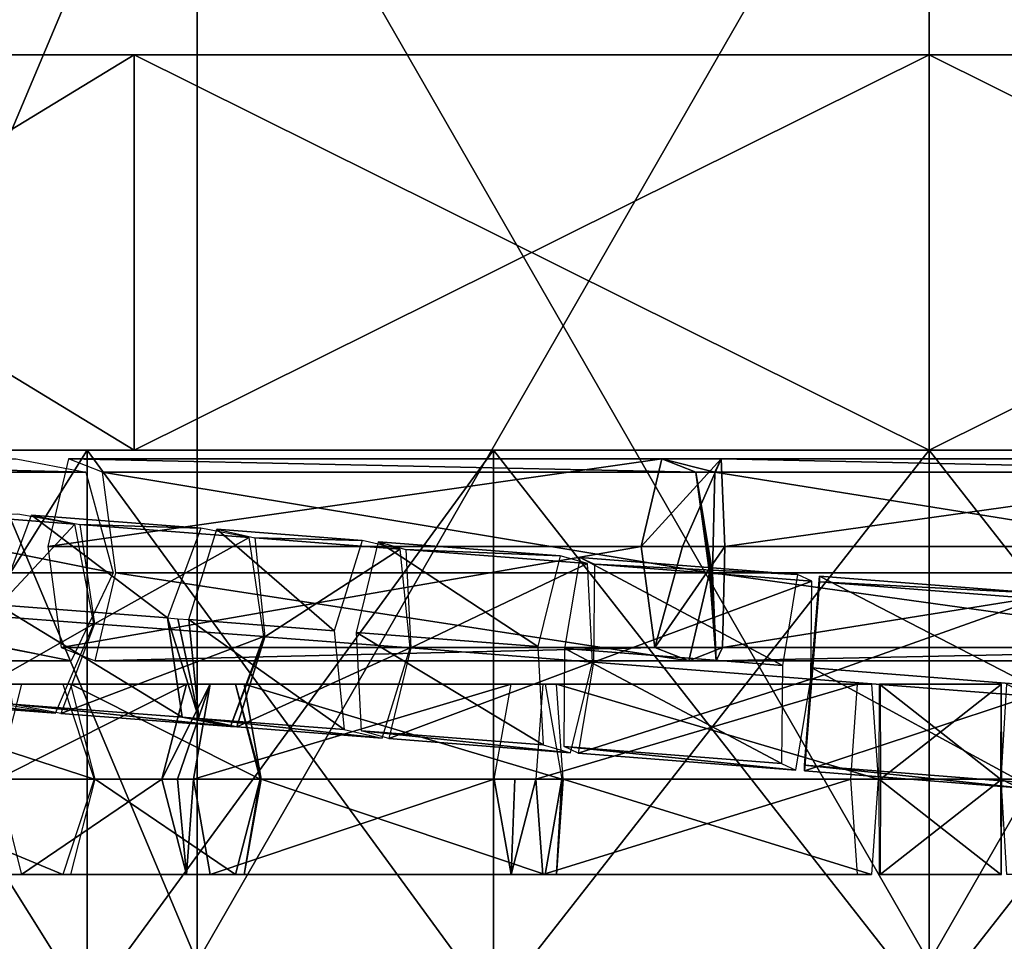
# Model space of a CAD drawing. Header units: millimetres. Extents: x -28.2 to 28.2, y -16.2 to 32.5.
# Tile 13 of 26: x -6.2 to 0.5, y 16.4 to 22.7. Entities that reach past the tile are written whole.
import ezdxf

# ---------------------------------------------------------------- set-up
doc = ezdxf.new("R2010")
doc.units = ezdxf.units.MM
doc.header["$LTSCALE"] = 101.851852
for name, color, linetype in [('180', 7, 'CONTINUOUS'), ('181', 7, 'CONTINUOUS'), ('182', 7, 'CONTINUOUS'), ('183', 7, 'CONTINUOUS'), ('184', 7, 'CONTINUOUS'), ('185', 7, 'CONTINUOUS'), ('186', 7, 'CONTINUOUS'), ('187', 7, 'CONTINUOUS'), ('188', 7, 'CONTINUOUS'), ('189', 7, 'CONTINUOUS'), ('190', 7, 'CONTINUOUS'), ('191', 7, 'CONTINUOUS'), ('192', 7, 'CONTINUOUS'), ('193', 7, 'CONTINUOUS'), ('194', 7, 'CONTINUOUS'), ('259', 7, 'CONTINUOUS'), ('260', 7, 'CONTINUOUS'), ('261', 7, 'CONTINUOUS'), ('262', 7, 'CONTINUOUS'), ('263', 7, 'CONTINUOUS'), ('264', 7, 'CONTINUOUS'), ('265', 7, 'CONTINUOUS'), ('266', 7, 'CONTINUOUS'), ('267', 7, 'CONTINUOUS'), ('268', 7, 'CONTINUOUS'), ('269', 7, 'CONTINUOUS'), ('270', 7, 'CONTINUOUS'), ('271', 7, 'CONTINUOUS'), ('299', 7, 'CONTINUOUS'), ('3', 7, 'CONTINUOUS'), ('300', 7, 'CONTINUOUS'), ('301', 7, 'CONTINUOUS'), ('302', 7, 'CONTINUOUS'), ('303', 7, 'CONTINUOUS'), ('304', 7, 'CONTINUOUS'), ('305', 7, 'CONTINUOUS'), ('306', 7, 'CONTINUOUS'), ('4', 7, 'CONTINUOUS'), ('5', 7, 'CONTINUOUS'), ('6', 7, 'CONTINUOUS'), ('8', 7, 'CONTINUOUS')]:
    doc.layers.add(name, color=color, linetype=linetype)

msp = doc.modelspace()

# ---------------------------------------------------------------- linework, layer by layer
at = {"layer": '180', "linetype": 'Continuous'}
for points in [[(-5.9183, 18.1995, 10.2905), (-8.1352, 18.1995, 9.6463), (-6.3502, 18.1995, 10.9037), (-5.9183, 18.1995, 10.2905)], [(-7.7032, 18.1995, 9.0332), (-8.1352, 18.1995, 9.6463), (-5.9183, 18.1995, 10.2905), (-7.7032, 18.1995, 9.0332)], [(-5.7023, 17.55, 9.984), (-7.7032, 18.1995, 9.0332), (-5.9183, 18.1995, 10.2905), (-5.7023, 17.55, 9.984)], [(-7.4873, 17.55, 8.7266), (-7.7032, 18.1995, 9.0332), (-5.7023, 17.55, 9.984), (-7.4873, 17.55, 8.7266)]]:
    msp.add_3dface(points, dxfattribs=at)
at = {"layer": '181', "linetype": 'Continuous'}
for points in [[(-7.4873, 17.55, 8.7266), (-5.9183, 16.9005, 10.2905), (-7.7032, 16.9005, 9.0332), (-7.4873, 17.55, 8.7266)], [(-7.4873, 17.55, 8.7266), (-5.7023, 17.55, 9.984), (-5.9183, 16.9005, 10.2905), (-7.4873, 17.55, 8.7266)], [(-5.9183, 16.9005, 10.2905), (-6.3502, 16.9005, 10.9037), (-7.7032, 16.9005, 9.0332), (-5.9183, 16.9005, 10.2905)]]:
    msp.add_3dface(points, dxfattribs=at)
at = {"layer": '182', "linetype": 'Continuous'}
for points in [[(-6.3666, 17.55, 11.3295), (-5.0731, 18.1995, 11.5568), (-6.1989, 18.1995, 10.9941), (-6.3666, 17.55, 11.3295)], [(-5.2407, 17.55, 11.8923), (-5.0731, 18.1995, 11.5568), (-6.3666, 17.55, 11.3295), (-5.2407, 17.55, 11.8923)], [(-6.1989, 18.1995, 10.9941), (-4.7377, 18.1995, 10.886), (-5.8636, 18.1995, 10.3232), (-6.1989, 18.1995, 10.9941)], [(-5.0731, 18.1995, 11.5568), (-4.7377, 18.1995, 10.886), (-6.1989, 18.1995, 10.9941), (-5.0731, 18.1995, 11.5568)], [(-4.5701, 17.55, 10.5506), (-5.6959, 17.55, 9.9878), (-5.8636, 18.1995, 10.3232), (-4.5701, 17.55, 10.5506)], [(-4.7377, 18.1995, 10.886), (-4.5701, 17.55, 10.5506), (-5.8636, 18.1995, 10.3232), (-4.7377, 18.1995, 10.886)]]:
    msp.add_3dface(points, dxfattribs=at)
at = {"layer": '183', "linetype": 'Continuous'}
for points in [[(-5.2407, 17.55, 11.8923), (-6.3666, 17.55, 11.3295), (-6.1989, 16.9005, 10.9941), (-5.2407, 17.55, 11.8923)], [(-5.0731, 16.9005, 11.5568), (-5.2407, 17.55, 11.8923), (-6.1989, 16.9005, 10.9941), (-5.0731, 16.9005, 11.5568)], [(-5.6959, 17.55, 9.9878), (-4.7377, 16.9005, 10.886), (-5.8636, 16.9005, 10.3232), (-5.6959, 17.55, 9.9878)], [(-5.6959, 17.55, 9.9878), (-4.5701, 17.55, 10.5506), (-4.7377, 16.9005, 10.886), (-5.6959, 17.55, 9.9878)], [(-5.8636, 16.9005, 10.3232), (-5.0731, 16.9005, 11.5568), (-6.1989, 16.9005, 10.9941), (-5.8636, 16.9005, 10.3232)], [(-4.7377, 16.9005, 10.886), (-5.0731, 16.9005, 11.5568), (-5.8636, 16.9005, 10.3232), (-4.7377, 16.9005, 10.886)]]:
    msp.add_3dface(points, dxfattribs=at)
at = {"layer": '184', "linetype": 'Continuous'}
for points in [[(-4.9099, 18.1995, 11.6236), (-5.2407, 17.55, 11.8923), (-5.1348, 17.55, 11.9404), (-4.9099, 18.1995, 11.6236)], [(-5.0731, 18.1995, 11.5568), (-5.2407, 17.55, 11.8923), (-4.9099, 18.1995, 11.6236), (-5.0731, 18.1995, 11.5568)], [(-5.0255, 17.55, 11.9804), (-4.9099, 18.1995, 11.6236), (-5.1348, 17.55, 11.9404), (-5.0255, 17.55, 11.9804)], [(-4.6787, 18.1995, 10.9101), (-5.0731, 18.1995, 11.5568), (-4.9099, 18.1995, 11.6236), (-4.6787, 18.1995, 10.9101)], [(-4.7377, 18.1995, 10.886), (-5.0731, 18.1995, 11.5568), (-4.6787, 18.1995, 10.9101), (-4.7377, 18.1995, 10.886)], [(-4.5631, 17.55, 10.5534), (-4.7377, 18.1995, 10.886), (-4.6787, 18.1995, 10.9101), (-4.5631, 17.55, 10.5534)], [(-4.5667, 17.55, 10.5521), (-4.7377, 18.1995, 10.886), (-4.5631, 17.55, 10.5534), (-4.5667, 17.55, 10.5521)], [(-4.5701, 17.55, 10.5506), (-4.7377, 18.1995, 10.886), (-4.5667, 17.55, 10.5521), (-4.5701, 17.55, 10.5506)]]:
    msp.add_3dface(points, dxfattribs=at)
at = {"layer": '185', "linetype": 'Continuous'}
for points in [[(-5.2407, 17.55, 11.8923), (-5.0731, 16.9005, 11.5568), (-5.1348, 17.55, 11.9404), (-5.2407, 17.55, 11.8923)], [(-5.0731, 16.9005, 11.5568), (-5.0255, 17.55, 11.9804), (-5.1348, 17.55, 11.9404), (-5.0731, 16.9005, 11.5568)], [(-5.0255, 17.55, 11.9804), (-5.0731, 16.9005, 11.5568), (-4.9099, 16.9005, 11.6236), (-5.0255, 17.55, 11.9804)], [(-4.7377, 16.9005, 10.886), (-4.5701, 17.55, 10.5506), (-4.6787, 16.9005, 10.9101), (-4.7377, 16.9005, 10.886)], [(-4.5701, 17.55, 10.5506), (-4.5667, 17.55, 10.5521), (-4.6787, 16.9005, 10.9101), (-4.5701, 17.55, 10.5506)], [(-4.5667, 17.55, 10.5521), (-4.5631, 17.55, 10.5534), (-4.6787, 16.9005, 10.9101), (-4.5667, 17.55, 10.5521)], [(-5.0731, 16.9005, 11.5568), (-4.7377, 16.9005, 10.886), (-4.9099, 16.9005, 11.6236), (-5.0731, 16.9005, 11.5568)], [(-4.9099, 16.9005, 11.6236), (-4.7377, 16.9005, 10.886), (-4.6787, 16.9005, 10.9101), (-4.9099, 16.9005, 11.6236)]]:
    msp.add_3dface(points, dxfattribs=at)
at = {"layer": '186', "linetype": 'Continuous'}
for points in [[(-2.8545, 18.1995, 12.2896), (-5.0255, 17.55, 11.9804), (-2.97, 17.55, 12.6464), (-2.8545, 18.1995, 12.2896)], [(-4.9099, 18.1995, 11.6236), (-5.0255, 17.55, 11.9804), (-2.8545, 18.1995, 12.2896), (-4.9099, 18.1995, 11.6236)], [(-2.6233, 18.1995, 11.5762), (-4.9099, 18.1995, 11.6236), (-2.8545, 18.1995, 12.2896), (-2.6233, 18.1995, 11.5762)], [(-4.6787, 18.1995, 10.9101), (-4.9099, 18.1995, 11.6236), (-2.6233, 18.1995, 11.5762), (-4.6787, 18.1995, 10.9101)], [(-2.5077, 17.55, 11.2194), (-4.6787, 18.1995, 10.9101), (-2.6233, 18.1995, 11.5762), (-2.5077, 17.55, 11.2194)], [(-4.5631, 17.55, 10.5534), (-4.6787, 18.1995, 10.9101), (-2.5077, 17.55, 11.2194), (-4.5631, 17.55, 10.5534)]]:
    msp.add_3dface(points, dxfattribs=at)
at = {"layer": '187', "linetype": 'Continuous'}
for points in [[(-5.0255, 17.55, 11.9804), (-4.9099, 16.9005, 11.6236), (-2.97, 17.55, 12.6464), (-5.0255, 17.55, 11.9804)], [(-2.97, 17.55, 12.6464), (-4.9099, 16.9005, 11.6236), (-2.8545, 16.9005, 12.2896), (-2.97, 17.55, 12.6464)], [(-4.6787, 16.9005, 10.9101), (-4.5631, 17.55, 10.5534), (-2.6233, 16.9005, 11.5762), (-4.6787, 16.9005, 10.9101)], [(-4.5631, 17.55, 10.5534), (-2.5077, 17.55, 11.2194), (-2.6233, 16.9005, 11.5762), (-4.5631, 17.55, 10.5534)], [(-4.9099, 16.9005, 11.6236), (-4.6787, 16.9005, 10.9101), (-2.8545, 16.9005, 12.2896), (-4.9099, 16.9005, 11.6236)], [(-2.8545, 16.9005, 12.2896), (-4.6787, 16.9005, 10.9101), (-2.6233, 16.9005, 11.5762), (-2.8545, 16.9005, 12.2896)]]:
    msp.add_3dface(points, dxfattribs=at)
at = {"layer": '188', "linetype": 'Continuous'}
for points in [[(-2.97, 17.55, 12.6464), (-2.8545, 16.9005, 12.2896), (-2.8297, 17.55, 12.6847), (-2.97, 17.55, 12.6464)], [(-2.8297, 17.55, 12.6847), (-2.8545, 16.9005, 12.2896), (-2.6865, 17.55, 12.7096), (-2.8297, 17.55, 12.6847)], [(-2.6865, 17.55, 12.7096), (-2.8545, 16.9005, 12.2896), (-2.6395, 16.9005, 12.3376), (-2.6865, 17.55, 12.7096)], [(-2.6233, 16.9005, 11.5762), (-2.5077, 17.55, 11.2194), (-2.5455, 16.9005, 11.5935), (-2.6233, 16.9005, 11.5762)], [(-2.5455, 16.9005, 11.5935), (-2.5077, 17.55, 11.2194), (-2.5031, 17.55, 11.2206), (-2.5455, 16.9005, 11.5935)], [(-2.4985, 17.55, 11.2215), (-2.5455, 16.9005, 11.5935), (-2.5031, 17.55, 11.2206), (-2.4985, 17.55, 11.2215)], [(-2.8545, 16.9005, 12.2896), (-2.6233, 16.9005, 11.5762), (-2.6395, 16.9005, 12.3376), (-2.8545, 16.9005, 12.2896)], [(-2.6395, 16.9005, 12.3376), (-2.6233, 16.9005, 11.5762), (-2.5455, 16.9005, 11.5935), (-2.6395, 16.9005, 12.3376)]]:
    msp.add_3dface(points, dxfattribs=at)
at = {"layer": '189', "linetype": 'Continuous'}
for points in [[(-2.6865, 17.55, 12.7096), (-0.4884, 18.1995, 12.6093), (-2.6395, 18.1995, 12.3376), (-2.6865, 17.55, 12.7096)], [(-0.4884, 18.1995, 12.6093), (-2.6865, 17.55, 12.7096), (-0.5353, 17.55, 12.9813), (-0.4884, 18.1995, 12.6093)], [(-2.6395, 18.1995, 12.3376), (-0.3944, 18.1995, 11.8652), (-2.5455, 18.1995, 11.5935), (-2.6395, 18.1995, 12.3376)], [(-0.4884, 18.1995, 12.6093), (-0.3944, 18.1995, 11.8652), (-2.6395, 18.1995, 12.3376), (-0.4884, 18.1995, 12.6093)], [(-0.3944, 18.1995, 11.8652), (-0.3474, 17.55, 11.4931), (-2.5455, 18.1995, 11.5935), (-0.3944, 18.1995, 11.8652)], [(-0.3474, 17.55, 11.4931), (-2.4985, 17.55, 11.2215), (-2.5455, 18.1995, 11.5935), (-0.3474, 17.55, 11.4931)]]:
    msp.add_3dface(points, dxfattribs=at)
at = {"layer": '190', "linetype": 'Continuous'}
for points in [[(-2.6865, 17.55, 12.7096), (-2.6395, 16.9005, 12.3376), (-0.5353, 17.55, 12.9813), (-2.6865, 17.55, 12.7096)], [(-0.5353, 17.55, 12.9813), (-2.6395, 16.9005, 12.3376), (-0.4884, 16.9005, 12.6093), (-0.5353, 17.55, 12.9813)], [(-2.5455, 16.9005, 11.5935), (-2.4985, 17.55, 11.2215), (-0.3944, 16.9005, 11.8652), (-2.5455, 16.9005, 11.5935)], [(-2.4985, 17.55, 11.2215), (-0.3474, 17.55, 11.4931), (-0.3944, 16.9005, 11.8652), (-2.4985, 17.55, 11.2215)], [(-2.6395, 16.9005, 12.3376), (-2.5455, 16.9005, 11.5935), (-0.4884, 16.9005, 12.6093), (-2.6395, 16.9005, 12.3376)], [(-0.4884, 16.9005, 12.6093), (-2.5455, 16.9005, 11.5935), (-0.3944, 16.9005, 11.8652), (-0.4884, 16.9005, 12.6093)]]:
    msp.add_3dface(points, dxfattribs=at)
at = {"layer": '191', "linetype": 'Continuous'}
for points in [[(0.4885, 17.55, 11.4887), (-0.3408, 17.55, 11.4935), (-0.3387, 18.1995, 11.8685), (0.4885, 17.55, 11.4887)], [(0.4907, 18.1995, 11.8637), (0.4885, 17.55, 11.4887), (-0.3387, 18.1995, 11.8685), (0.4907, 18.1995, 11.8637)], [(-0.3344, 18.1995, 12.6185), (0.4907, 18.1995, 11.8637), (-0.3387, 18.1995, 11.8685), (-0.3344, 18.1995, 12.6185)], [(0.495, 18.1995, 12.6137), (0.4907, 18.1995, 11.8637), (-0.3344, 18.1995, 12.6185), (0.495, 18.1995, 12.6137)], [(-0.3322, 17.55, 12.9935), (0.495, 18.1995, 12.6137), (-0.3344, 18.1995, 12.6185), (-0.3322, 17.55, 12.9935)], [(0.4972, 17.55, 12.9887), (0.495, 18.1995, 12.6137), (-0.3322, 17.55, 12.9935), (0.4972, 17.55, 12.9887)]]:
    msp.add_3dface(points, dxfattribs=at)
at = {"layer": '192', "linetype": 'Continuous'}
for points in [[(-0.3408, 17.55, 11.4935), (0.4907, 16.9005, 11.8637), (-0.3387, 16.9005, 11.8685), (-0.3408, 17.55, 11.4935)], [(-0.3408, 17.55, 11.4935), (0.4885, 17.55, 11.4887), (0.4907, 16.9005, 11.8637), (-0.3408, 17.55, 11.4935)], [(0.4972, 17.55, 12.9887), (-0.3322, 17.55, 12.9935), (-0.3344, 16.9005, 12.6185), (0.4972, 17.55, 12.9887)], [(0.495, 16.9005, 12.6137), (0.4972, 17.55, 12.9887), (-0.3344, 16.9005, 12.6185), (0.495, 16.9005, 12.6137)], [(0.4907, 16.9005, 11.8637), (0.495, 16.9005, 12.6137), (-0.3387, 16.9005, 11.8685), (0.4907, 16.9005, 11.8637)], [(-0.3387, 16.9005, 11.8685), (0.495, 16.9005, 12.6137), (-0.3344, 16.9005, 12.6185), (-0.3387, 16.9005, 11.8685)]]:
    msp.add_3dface(points, dxfattribs=at)
at = {"layer": '193', "linetype": 'Continuous'}
msp.add_3dface([(1.7831, 17.55, 11.3596), (0.4932, 17.55, 11.4885), (0.5305, 18.1995, 11.8616), (1.7831, 17.55, 11.3596)], dxfattribs=at)
at = {"layer": '194', "linetype": 'Continuous'}
for points in [[(0.4932, 17.55, 11.4885), (1.7831, 17.55, 11.3596), (1.8204, 16.9005, 11.7327), (0.4932, 17.55, 11.4885)], [(0.4932, 17.55, 11.4885), (1.8204, 16.9005, 11.7327), (0.5305, 16.9005, 11.8616), (0.4932, 17.55, 11.4885)]]:
    msp.add_3dface(points, dxfattribs=at)
at = {"layer": '259', "linetype": 'Continuous'}
for points in [[(-0.7492, 18.9005, -11.8312), (-0.8003, 18.2347, -11.4899), (0.7429, 18.7831, -11.8371), (-0.7492, 18.9005, -11.8312)], [(-0.7491, 18.939, -12.5803), (0.692, 18.1942, -12.9938), (-0.8, 18.3116, -12.988), (-0.7491, 18.939, -12.5803)], [(-0.7491, 18.939, -12.5803), (-0.7492, 18.9005, -11.8312), (0.743, 18.8216, -12.5861), (-0.7491, 18.939, -12.5803)], [(0.743, 18.8216, -12.5861), (-0.7492, 18.9005, -11.8312), (0.7429, 18.7831, -11.8371), (0.743, 18.8216, -12.5861)], [(0.692, 18.1942, -12.9938), (-0.7491, 18.939, -12.5803), (0.743, 18.8216, -12.5861), (0.692, 18.1942, -12.9938)], [(-0.8003, 18.2347, -11.4899), (0.6918, 18.1173, -11.4958), (0.7429, 18.7831, -11.8371), (-0.8003, 18.2347, -11.4899)]]:
    msp.add_3dface(points, dxfattribs=at)
at = {"layer": '260', "linetype": 'Continuous'}
for points in [[(-0.8, 18.3116, -12.988), (0.641, 17.5283, -12.6525), (-0.8511, 17.6457, -12.6467), (-0.8, 18.3116, -12.988)], [(0.692, 18.1942, -12.9938), (0.641, 17.5283, -12.6525), (-0.8, 18.3116, -12.988), (0.692, 18.1942, -12.9938)], [(0.6918, 18.1173, -11.4958), (-0.8003, 18.2347, -11.4899), (-0.8512, 17.6072, -11.8977), (0.6918, 18.1173, -11.4958)], [(0.6409, 17.4898, -11.9035), (0.6918, 18.1173, -11.4958), (-0.8512, 17.6072, -11.8977), (0.6409, 17.4898, -11.9035)], [(-0.8511, 17.6457, -12.6467), (0.6409, 17.4898, -11.9035), (-0.8512, 17.6072, -11.8977), (-0.8511, 17.6457, -12.6467)], [(0.641, 17.5283, -12.6525), (0.6409, 17.4898, -11.9035), (-0.8511, 17.6457, -12.6467), (0.641, 17.5283, -12.6525)]]:
    msp.add_3dface(points, dxfattribs=at)
at = {"layer": '261', "linetype": 'Continuous'}
for points in [[(-2.4875, 18.4434, -12.7719), (-2.384, 19.0667, -12.3679), (-1.0015, 18.3274, -12.974), (-2.4875, 18.4434, -12.7719)], [(-2.384, 19.0667, -12.3679), (-2.2866, 19.0206, -11.6256), (-0.8979, 18.9507, -12.5699), (-2.384, 19.0667, -12.3679)], [(-1.0015, 18.3274, -12.974), (-2.384, 19.0667, -12.3679), (-0.8979, 18.9507, -12.5699), (-1.0015, 18.3274, -12.974)], [(-2.2866, 19.0206, -11.6256), (-2.2929, 18.3512, -11.2875), (-0.8006, 18.9046, -11.8277), (-2.2866, 19.0206, -11.6256)], [(-0.8979, 18.9507, -12.5699), (-2.2866, 19.0206, -11.6256), (-0.8006, 18.9046, -11.8277), (-0.8979, 18.9507, -12.5699)], [(-2.2929, 18.3512, -11.2875), (-0.8069, 18.2352, -11.4895), (-0.8006, 18.9046, -11.8277), (-2.2929, 18.3512, -11.2875)]]:
    msp.add_3dface(points, dxfattribs=at)
at = {"layer": '262', "linetype": 'Continuous'}
for points in [[(-2.4938, 17.7739, -12.4338), (-2.4875, 18.4434, -12.7719), (-1.0077, 17.658, -12.6358), (-2.4938, 17.7739, -12.4338)], [(-2.4875, 18.4434, -12.7719), (-1.0015, 18.3274, -12.974), (-1.0077, 17.658, -12.6358), (-2.4875, 18.4434, -12.7719)], [(-0.8069, 18.2352, -11.4895), (-2.2929, 18.3512, -11.2875), (-2.3965, 17.7279, -11.6915), (-0.8069, 18.2352, -11.4895)], [(-0.8069, 18.2352, -11.4895), (-2.3965, 17.7279, -11.6915), (-0.9104, 17.6119, -11.8935), (-0.8069, 18.2352, -11.4895)], [(-2.3965, 17.7279, -11.6915), (-2.4938, 17.7739, -12.4338), (-0.9104, 17.6119, -11.8935), (-2.3965, 17.7279, -11.6915)], [(-0.9104, 17.6119, -11.8935), (-2.4938, 17.7739, -12.4338), (-1.0077, 17.658, -12.6358), (-0.9104, 17.6119, -11.8935)]]:
    msp.add_3dface(points, dxfattribs=at)
at = {"layer": '263', "linetype": 'Continuous'}
for points in [[(-3.9122, 18.5537, -12.4094), (-3.7605, 19.1733, -12.0149), (-2.6715, 18.4577, -12.7354), (-3.9122, 18.5537, -12.4094)], [(-3.7605, 19.1733, -12.0149), (-3.5743, 19.1203, -11.2903), (-2.5198, 19.0772, -12.3409), (-3.7605, 19.1733, -12.0149)], [(-2.6715, 18.4577, -12.7354), (-3.7605, 19.1733, -12.0149), (-2.5198, 19.0772, -12.3409), (-2.6715, 18.4577, -12.7354)], [(-3.5743, 19.1203, -11.2903), (-3.5396, 18.4477, -10.9603), (-2.3336, 19.0242, -11.6163), (-3.5743, 19.1203, -11.2903)], [(-2.5198, 19.0772, -12.3409), (-3.5743, 19.1203, -11.2903), (-2.3336, 19.0242, -11.6163), (-2.5198, 19.0772, -12.3409)], [(-3.5396, 18.4477, -10.9603), (-2.299, 18.3516, -11.2863), (-2.3336, 19.0242, -11.6163), (-3.5396, 18.4477, -10.9603)]]:
    msp.add_3dface(points, dxfattribs=at)
at = {"layer": '264', "linetype": 'Continuous'}
for points in [[(-3.8775, 17.8811, -12.0794), (-3.9122, 18.5537, -12.4094), (-2.6368, 17.7851, -12.4053), (-3.8775, 17.8811, -12.0794)], [(-3.9122, 18.5537, -12.4094), (-2.6715, 18.4577, -12.7354), (-2.6368, 17.7851, -12.4053), (-3.9122, 18.5537, -12.4094)], [(-2.299, 18.3516, -11.2863), (-3.5396, 18.4477, -10.9603), (-3.6913, 17.8281, -11.3548), (-2.299, 18.3516, -11.2863)], [(-2.299, 18.3516, -11.2863), (-3.6913, 17.8281, -11.3548), (-2.4506, 17.7321, -11.6808), (-2.299, 18.3516, -11.2863)], [(-2.4506, 17.7321, -11.6808), (-3.8775, 17.8811, -12.0794), (-2.6368, 17.7851, -12.4053), (-2.4506, 17.7321, -11.6808)], [(-3.6913, 17.8281, -11.3548), (-3.8775, 17.8811, -12.0794), (-2.4506, 17.7321, -11.6808), (-3.6913, 17.8281, -11.3548)]]:
    msp.add_3dface(points, dxfattribs=at)
at = {"layer": '265', "linetype": 'Continuous'}
for points in [[(-5.0573, 18.6418, -11.9872), (-4.8662, 19.2583, -11.6052), (-4.0634, 18.5654, -12.3612), (-5.0573, 18.6418, -11.9872)], [(-4.0634, 18.5654, -12.3612), (-4.8662, 19.2583, -11.6052), (-3.8723, 19.1819, -11.9793), (-4.0634, 18.5654, -12.3612)], [(-4.8662, 19.2583, -11.6052), (-4.6068, 19.1997, -10.904), (-3.8723, 19.1819, -11.9793), (-4.8662, 19.2583, -11.6052)], [(-3.8723, 19.1819, -11.9793), (-4.6068, 19.1997, -10.904), (-3.6129, 19.1233, -11.278), (-3.8723, 19.1819, -11.9793)], [(-4.6068, 19.1997, -10.904), (-4.5385, 18.5245, -10.5847), (-3.6129, 19.1233, -11.278), (-4.6068, 19.1997, -10.904)], [(-4.5385, 18.5245, -10.5847), (-3.5446, 18.4481, -10.9587), (-3.6129, 19.1233, -11.278), (-4.5385, 18.5245, -10.5847)]]:
    msp.add_3dface(points, dxfattribs=at)
at = {"layer": '266', "linetype": 'Continuous'}
for points in [[(-4.9891, 17.9667, -11.6678), (-5.0573, 18.6418, -11.9872), (-3.9952, 17.8902, -12.0419), (-4.9891, 17.9667, -11.6678)], [(-5.0573, 18.6418, -11.9872), (-4.0634, 18.5654, -12.3612), (-3.9952, 17.8902, -12.0419), (-5.0573, 18.6418, -11.9872)], [(-3.5446, 18.4481, -10.9587), (-4.5385, 18.5245, -10.5847), (-4.7297, 17.908, -10.9666), (-3.5446, 18.4481, -10.9587)], [(-3.5446, 18.4481, -10.9587), (-4.7297, 17.908, -10.9666), (-3.7358, 17.8316, -11.3406), (-3.5446, 18.4481, -10.9587)], [(-3.7358, 17.8316, -11.3406), (-4.9891, 17.9667, -11.6678), (-3.9952, 17.8902, -12.0419), (-3.7358, 17.8316, -11.3406)], [(-4.7297, 17.908, -10.9666), (-4.9891, 17.9667, -11.6678), (-3.7358, 17.8316, -11.3406), (-4.7297, 17.908, -10.9666)]]:
    msp.add_3dface(points, dxfattribs=at)
at = {"layer": '267', "linetype": 'Continuous'}
for points in [[(-5.1309, 18.6475, -11.9573), (-4.9891, 17.9667, -11.6678), (-5.2029, 18.653, -11.9237), (-5.1309, 18.6475, -11.9573)], [(-5.2029, 18.653, -11.9237), (-4.9891, 17.9667, -11.6678), (-5.1022, 17.9753, -11.6185), (-5.2029, 18.653, -11.9237)], [(-5.0573, 18.6418, -11.9872), (-4.9891, 17.9667, -11.6678), (-5.1309, 18.6475, -11.9573), (-5.0573, 18.6418, -11.9872)], [(-4.5433, 18.5249, -10.5826), (-4.7725, 17.9113, -10.9479), (-4.5409, 18.5247, -10.5837), (-4.5433, 18.5249, -10.5826)], [(-4.7725, 17.9113, -10.9479), (-4.5385, 18.5245, -10.5847), (-4.5409, 18.5247, -10.5837), (-4.7725, 17.9113, -10.9479)], [(-4.7297, 17.908, -10.9666), (-4.5385, 18.5245, -10.5847), (-4.7725, 17.9113, -10.9479), (-4.7297, 17.908, -10.9666)], [(-5.1022, 17.9753, -11.6185), (-4.7297, 17.908, -10.9666), (-4.7725, 17.9113, -10.9479), (-5.1022, 17.9753, -11.6185)], [(-4.9891, 17.9667, -11.6678), (-4.7297, 17.908, -10.9666), (-5.1022, 17.9753, -11.6185), (-4.9891, 17.9667, -11.6678)]]:
    msp.add_3dface(points, dxfattribs=at)
at = {"layer": '268', "linetype": 'Continuous'}
for points in [[(-6.1321, 19.355, -10.9802), (-5.2029, 18.653, -11.9237), (-6.3612, 18.7414, -11.3455), (-6.1321, 19.355, -10.9802)], [(-6.1321, 19.355, -10.9802), (-5.8023, 19.2909, -10.3096), (-4.9737, 19.2666, -11.5583), (-6.1321, 19.355, -10.9802)], [(-5.2029, 18.653, -11.9237), (-6.1321, 19.355, -10.9802), (-4.9737, 19.2666, -11.5583), (-5.2029, 18.653, -11.9237)], [(-4.9737, 19.2666, -11.5583), (-5.8023, 19.2909, -10.3096), (-4.6439, 19.2025, -10.8878), (-4.9737, 19.2666, -11.5583)], [(-5.8023, 19.2909, -10.3096), (-5.7017, 18.6133, -10.0044), (-4.6439, 19.2025, -10.8878), (-5.8023, 19.2909, -10.3096)], [(-5.7017, 18.6133, -10.0044), (-4.5433, 18.5249, -10.5826), (-4.6439, 19.2025, -10.8878), (-5.7017, 18.6133, -10.0044)]]:
    msp.add_3dface(points, dxfattribs=at)
at = {"layer": '269', "linetype": 'Continuous'}
for points in [[(-6.3612, 18.7414, -11.3455), (-5.1022, 17.9753, -11.6185), (-6.2606, 18.0637, -11.0403), (-6.3612, 18.7414, -11.3455)], [(-5.2029, 18.653, -11.9237), (-5.1022, 17.9753, -11.6185), (-6.3612, 18.7414, -11.3455), (-5.2029, 18.653, -11.9237)], [(-4.5433, 18.5249, -10.5826), (-5.7017, 18.6133, -10.0044), (-5.9308, 17.9997, -10.3698), (-4.5433, 18.5249, -10.5826)], [(-4.7725, 17.9113, -10.9479), (-4.5433, 18.5249, -10.5826), (-5.9308, 17.9997, -10.3698), (-4.7725, 17.9113, -10.9479)], [(-6.2606, 18.0637, -11.0403), (-4.7725, 17.9113, -10.9479), (-5.9308, 17.9997, -10.3698), (-6.2606, 18.0637, -11.0403)], [(-5.1022, 17.9753, -11.6185), (-4.7725, 17.9113, -10.9479), (-6.2606, 18.0637, -11.0403), (-5.1022, 17.9753, -11.6185)]]:
    msp.add_3dface(points, dxfattribs=at)
at = {"layer": '270', "linetype": 'Continuous'}
for points in [[(-6.2252, 19.3621, -10.9281), (-6.5487, 19.3474, -9.8473), (-5.8344, 19.2934, -10.2917), (-6.2252, 19.3621, -10.9281)], [(-6.5487, 19.3474, -9.8473), (-6.42, 18.6677, -9.5578), (-5.8344, 19.2934, -10.2917), (-6.5487, 19.3474, -9.8473)], [(-6.42, 18.6677, -9.5578), (-5.7058, 18.6136, -10.0021), (-5.8344, 19.2934, -10.2917), (-6.42, 18.6677, -9.5578)]]:
    msp.add_3dface(points, dxfattribs=at)
at = {"layer": '271', "linetype": 'Continuous'}
for points in [[(-5.7058, 18.6136, -10.0021), (-6.42, 18.6677, -9.5578), (-6.6821, 18.0566, -9.9047), (-5.7058, 18.6136, -10.0021)], [(-5.7058, 18.6136, -10.0021), (-6.6821, 18.0566, -9.9047), (-5.9679, 18.0025, -10.349), (-5.7058, 18.6136, -10.0021)], [(-5.9679, 18.0025, -10.349), (-7.0729, 18.1252, -10.5412), (-6.3586, 18.0712, -10.9855), (-5.9679, 18.0025, -10.349)], [(-6.6821, 18.0566, -9.9047), (-7.0729, 18.1252, -10.5412), (-5.9679, 18.0025, -10.349), (-6.6821, 18.0566, -9.9047)]]:
    msp.add_3dface(points, dxfattribs=at)
at = {"layer": '299', "linetype": 'Continuous'}
for points in [[(-9.0439, 19.6498, 7.5474), (-9.5196, 19.7399, 8.1202), (-5.7609, 19.6498, 10.2746), (-9.0439, 19.6498, 7.5474)], [(-5.7609, 19.6498, 10.2746), (-9.5196, 19.7399, 8.1202), (-6.2366, 19.7399, 10.8473), (-5.7609, 19.6498, 10.2746)], [(-8.8558, 18.9599, 7.3211), (-9.0439, 19.6498, 7.5474), (-5.5728, 18.9599, 10.0482), (-8.8558, 18.9599, 7.3211)], [(-5.5728, 18.9599, 10.0482), (-9.0439, 19.6498, 7.5474), (-5.7609, 19.6498, 10.2746), (-5.5728, 18.9599, 10.0482)]]:
    msp.add_3dface(points, dxfattribs=at)
at = {"layer": '3', "color": 7, "linetype": 'Continuous'}
for points in [[(-9.8664, 19.8, 8.4649), (-5.4294, 19.8, 11.8119), (-9.8664, 22.5, 8.4649), (-9.8664, 19.8, 8.4649)], [(-9.8664, 22.5, 8.4649), (-5.4294, 19.8, 11.8119), (-5.4294, 22.5, 11.8119), (-9.8664, 22.5, 8.4649)], [(-9.8664, 19.8, -8.4649), (-5.4294, 22.5, -11.8119), (-5.4294, 19.8, -11.8119), (-9.8664, 19.8, -8.4649)], [(-9.8664, 22.5, -8.4649), (-5.4294, 22.5, -11.8119), (-9.8664, 19.8, -8.4649), (-9.8664, 22.5, -8.4649)], [(-5.4294, 19.8, 11.8119), (0, 19.8, 13), (-5.4294, 22.5, 11.8119), (-5.4294, 19.8, 11.8119)], [(-5.4294, 22.5, 11.8119), (0, 19.8, 13), (0, 22.5, 13), (-5.4294, 22.5, 11.8119)], [(-5.4294, 19.8, -11.8119), (0, 22.5, -13), (0, 19.8, -13), (-5.4294, 19.8, -11.8119)], [(-5.4294, 22.5, -11.8119), (0, 22.5, -13), (-5.4294, 19.8, -11.8119), (-5.4294, 22.5, -11.8119)], [(0, 22.5, 13), (5.4294, 19.8, 11.8119), (5.4294, 22.5, 11.8119), (0, 22.5, 13)], [(0, 19.8, 13), (5.4294, 19.8, 11.8119), (0, 22.5, 13), (0, 19.8, 13)], [(0, 19.8, -13), (5.4294, 22.5, -11.8119), (5.4294, 19.8, -11.8119), (0, 19.8, -13)], [(0, 22.5, -13), (5.4294, 22.5, -11.8119), (0, 19.8, -13), (0, 22.5, -13)]]:
    msp.add_3dface(points, dxfattribs=at)
at = {"layer": '300', "linetype": 'Continuous'}
for points in [[(-9.1436, 18.3601, 7.6675), (-8.8558, 18.9599, 7.3211), (-5.8606, 18.3601, 10.3946), (-9.1436, 18.3601, 7.6675)], [(-8.8558, 18.9599, 7.3211), (-5.5728, 18.9599, 10.0482), (-5.8606, 18.3601, 10.3946), (-8.8558, 18.9599, 7.3211)], [(-6.3364, 18.4502, 10.9674), (-9.1436, 18.3601, 7.6675), (-5.8606, 18.3601, 10.3946), (-6.3364, 18.4502, 10.9674)]]:
    msp.add_3dface(points, dxfattribs=at)
at = {"layer": '301', "linetype": 'Continuous'}
for points in [[(-1.9658, 19.1401, 12.8063), (-1.8251, 19.7399, 12.3786), (-6.02, 19.1401, 11.4728), (-1.9658, 19.1401, 12.8063)], [(-6.02, 19.1401, 11.4728), (-1.8251, 19.7399, 12.3786), (-5.8793, 19.7399, 11.0451), (-6.02, 19.1401, 11.4728)], [(-5.8793, 19.7399, 11.0451), (-1.5924, 19.6498, 11.6713), (-5.6467, 19.6498, 10.3378), (-5.8793, 19.7399, 11.0451)], [(-1.8251, 19.7399, 12.3786), (-1.5924, 19.6498, 11.6713), (-5.8793, 19.7399, 11.0451), (-1.8251, 19.7399, 12.3786)], [(-1.5924, 19.6498, 11.6713), (-1.5005, 18.9599, 11.3918), (-5.6467, 19.6498, 10.3378), (-1.5924, 19.6498, 11.6713)], [(-1.5005, 18.9599, 11.3918), (-5.5547, 18.9599, 10.0583), (-5.6467, 19.6498, 10.3378), (-1.5005, 18.9599, 11.3918)]]:
    msp.add_3dface(points, dxfattribs=at)
at = {"layer": '302', "linetype": 'Continuous'}
for points in [[(-1.9658, 19.1401, 12.8063), (-6.02, 19.1401, 11.4728), (-5.9281, 18.4502, 11.1933), (-1.9658, 19.1401, 12.8063)], [(-1.8738, 18.4502, 12.5268), (-1.9658, 19.1401, 12.8063), (-5.9281, 18.4502, 11.1933), (-1.8738, 18.4502, 12.5268)], [(-5.5547, 18.9599, 10.0583), (-1.6412, 18.3601, 11.8195), (-5.6954, 18.3601, 10.486), (-5.5547, 18.9599, 10.0583)], [(-5.5547, 18.9599, 10.0583), (-1.5005, 18.9599, 11.3918), (-1.6412, 18.3601, 11.8195), (-5.5547, 18.9599, 10.0583)], [(-5.6954, 18.3601, 10.486), (-1.8738, 18.4502, 12.5268), (-5.9281, 18.4502, 11.1933), (-5.6954, 18.3601, 10.486)], [(-1.6412, 18.3601, 11.8195), (-1.8738, 18.4502, 12.5268), (-5.6954, 18.3601, 10.486), (-1.6412, 18.3601, 11.8195)]]:
    msp.add_3dface(points, dxfattribs=at)
at = {"layer": '303', "linetype": 'Continuous'}
for points in [[(-1.8251, 19.7399, 12.3786), (-1.9658, 19.1401, 12.8063), (-1.4201, 19.7399, 12.4315), (-1.8251, 19.7399, 12.3786)], [(-1.4201, 19.7399, 12.4315), (-1.9658, 19.1401, 12.8063), (-1.6835, 19.1401, 12.8706), (-1.4201, 19.7399, 12.4315)], [(-1.463, 19.6498, 11.6882), (-1.8251, 19.7399, 12.3786), (-1.4201, 19.7399, 12.4315), (-1.463, 19.6498, 11.6882)], [(-1.5924, 19.6498, 11.6713), (-1.8251, 19.7399, 12.3786), (-1.463, 19.6498, 11.6882), (-1.5924, 19.6498, 11.6713)], [(-1.3942, 19.1401, 12.8811), (-1.4201, 19.7399, 12.4315), (-1.6835, 19.1401, 12.8706), (-1.3942, 19.1401, 12.8811)], [(-1.5005, 18.9599, 11.3918), (-1.5924, 19.6498, 11.6713), (-1.4903, 18.9599, 11.3941), (-1.5005, 18.9599, 11.3918)], [(-1.4903, 18.9599, 11.3941), (-1.5924, 19.6498, 11.6713), (-1.48, 18.9599, 11.3944), (-1.4903, 18.9599, 11.3941)], [(-1.48, 18.9599, 11.3944), (-1.5924, 19.6498, 11.6713), (-1.463, 19.6498, 11.6882), (-1.48, 18.9599, 11.3944)]]:
    msp.add_3dface(points, dxfattribs=at)
at = {"layer": '304', "linetype": 'Continuous'}
for points in [[(-1.9658, 19.1401, 12.8063), (-1.8738, 18.4502, 12.5268), (-1.6835, 19.1401, 12.8706), (-1.9658, 19.1401, 12.8063)], [(-1.3942, 19.1401, 12.8811), (-1.8738, 18.4502, 12.5268), (-1.4111, 18.4502, 12.5873), (-1.3942, 19.1401, 12.8811)], [(-1.8738, 18.4502, 12.5268), (-1.3942, 19.1401, 12.8811), (-1.6835, 19.1401, 12.8706), (-1.8738, 18.4502, 12.5268)], [(-1.6412, 18.3601, 11.8195), (-1.5005, 18.9599, 11.3918), (-1.454, 18.3601, 11.844), (-1.6412, 18.3601, 11.8195)], [(-1.5005, 18.9599, 11.3918), (-1.4903, 18.9599, 11.3941), (-1.454, 18.3601, 11.844), (-1.5005, 18.9599, 11.3918)], [(-1.4903, 18.9599, 11.3941), (-1.48, 18.9599, 11.3944), (-1.454, 18.3601, 11.844), (-1.4903, 18.9599, 11.3941)], [(-1.8738, 18.4502, 12.5268), (-1.6412, 18.3601, 11.8195), (-1.4111, 18.4502, 12.5873), (-1.8738, 18.4502, 12.5268)], [(-1.4111, 18.4502, 12.5873), (-1.6412, 18.3601, 11.8195), (-1.454, 18.3601, 11.844), (-1.4111, 18.4502, 12.5873)]]:
    msp.add_3dface(points, dxfattribs=at)
at = {"layer": '305', "linetype": 'Continuous'}
for points in [[(-1.463, 19.6498, 11.6882), (-1.4201, 19.7399, 12.4315), (2.8364, 19.6498, 11.4401), (-1.463, 19.6498, 11.6882)], [(2.8364, 19.6498, 11.4401), (-1.4201, 19.7399, 12.4315), (2.8793, 19.7399, 12.1834), (2.8364, 19.6498, 11.4401)], [(-1.4201, 19.7399, 12.4315), (-1.3942, 19.1401, 12.8811), (2.8793, 19.7399, 12.1834), (-1.4201, 19.7399, 12.4315)], [(2.8793, 19.7399, 12.1834), (-1.3942, 19.1401, 12.8811), (2.9052, 19.1401, 12.633), (2.8793, 19.7399, 12.1834)], [(-1.48, 18.9599, 11.3944), (-1.463, 19.6498, 11.6882), (2.8194, 18.9599, 11.1463), (-1.48, 18.9599, 11.3944)], [(2.8194, 18.9599, 11.1463), (-1.463, 19.6498, 11.6882), (2.8364, 19.6498, 11.4401), (2.8194, 18.9599, 11.1463)]]:
    msp.add_3dface(points, dxfattribs=at)
at = {"layer": '306', "linetype": 'Continuous'}
for points in [[(-1.3942, 19.1401, 12.8811), (-1.4111, 18.4502, 12.5873), (2.9052, 19.1401, 12.633), (-1.3942, 19.1401, 12.8811)], [(2.9052, 19.1401, 12.633), (-1.4111, 18.4502, 12.5873), (2.8883, 18.4502, 12.3392), (2.9052, 19.1401, 12.633)], [(-1.454, 18.3601, 11.844), (-1.48, 18.9599, 11.3944), (2.8454, 18.3601, 11.5959), (-1.454, 18.3601, 11.844)], [(-1.48, 18.9599, 11.3944), (2.8194, 18.9599, 11.1463), (2.8454, 18.3601, 11.5959), (-1.48, 18.9599, 11.3944)], [(2.8883, 18.4502, 12.3392), (-1.454, 18.3601, 11.844), (2.8454, 18.3601, 11.5959), (2.8883, 18.4502, 12.3392)], [(-1.4111, 18.4502, 12.5873), (-1.454, 18.3601, 11.844), (2.8883, 18.4502, 12.3392), (-1.4111, 18.4502, 12.5873)]]:
    msp.add_3dface(points, dxfattribs=at)
at = {"layer": '4', "color": 7, "linetype": 'Continuous'}
for points in [[(-5, 25, 8.6603), (-8.6603, 16.3, 5), (-8.6603, 25, 5), (-5, 25, 8.6603)], [(-5, 16.3, 8.6603), (-8.6603, 16.3, 5), (-5, 25, 8.6603), (-5, 16.3, 8.6603)], [(0, 25, 10), (-5, 16.3, 8.6603), (-5, 25, 8.6603), (0, 25, 10)], [(0, 16.3, 10), (-5, 16.3, 8.6603), (0, 25, 10), (0, 16.3, 10)], [(5, 25, 8.6603), (0, 16.3, 10), (0, 25, 10), (5, 25, 8.6603)], [(5, 16.3, 8.6603), (0, 16.3, 10), (5, 25, 8.6603), (5, 16.3, 8.6603)]]:
    msp.add_3dface(points, dxfattribs=at)
at = {"layer": '5', "color": 7, "linetype": 'Continuous'}
for points in [[(-8.6603, 16.3, -5), (-5, 16.3, -8.6603), (-8.6603, 25, -5), (-8.6603, 16.3, -5)], [(-8.6603, 25, -5), (-5, 16.3, -8.6603), (-5, 25, -8.6603), (-8.6603, 25, -5)], [(-5, 16.3, -8.6603), (0, 16.3, -10), (-5, 25, -8.6603), (-5, 16.3, -8.6603)], [(-5, 25, -8.6603), (0, 16.3, -10), (0, 25, -10), (-5, 25, -8.6603)], [(0, 16.3, -10), (5, 16.3, -8.6603), (0, 25, -10), (0, 16.3, -10)], [(0, 25, -10), (5, 16.3, -8.6603), (5, 25, -8.6603), (0, 25, -10)]]:
    msp.add_3dface(points, dxfattribs=at)
at = {"layer": '6', "color": 7, "linetype": 'Continuous'}
for points in [[(-8.1317, 16, 8.1317), (-5.75, 16, 9.9593), (-8.1317, 19.8, 8.1317), (-8.1317, 16, 8.1317)], [(-8.1317, 19.8, 8.1317), (-5.75, 16, 9.9593), (-5.75, 19.8, 9.9593), (-8.1317, 19.8, 8.1317)], [(-5.75, 16, 9.9593), (-2.9765, 16, 11.1081), (-5.75, 19.8, 9.9593), (-5.75, 16, 9.9593)], [(-5.75, 19.8, 9.9593), (-2.9765, 16, 11.1081), (-2.9764, 19.8, 11.1081), (-5.75, 19.8, 9.9593)], [(-2.9765, 16, 11.1081), (0, 16, 11.5), (-2.9764, 19.8, 11.1081), (-2.9765, 16, 11.1081)], [(-2.9764, 19.8, 11.1081), (0, 16, 11.5), (0, 19.8, 11.5), (-2.9764, 19.8, 11.1081)], [(0, 19.8, 11.5), (2.9765, 16, 11.1081), (2.9764, 19.8, 11.1081), (0, 19.8, 11.5)], [(0, 16, 11.5), (2.9765, 16, 11.1081), (0, 19.8, 11.5), (0, 16, 11.5)]]:
    msp.add_3dface(points, dxfattribs=at)
at = {"layer": '8', "color": 7, "linetype": 'Continuous'}
for points in [[(-5.75, 19.8, -9.9593), (-8.1317, 16, -8.1317), (-8.1317, 19.8, -8.1317), (-5.75, 19.8, -9.9593)], [(-5.75, 16, -9.9593), (-8.1317, 16, -8.1317), (-5.75, 19.8, -9.9593), (-5.75, 16, -9.9593)], [(-2.9764, 19.8, -11.1081), (-5.75, 16, -9.9593), (-5.75, 19.8, -9.9593), (-2.9764, 19.8, -11.1081)], [(-2.9765, 16, -11.1081), (-5.75, 16, -9.9593), (-2.9764, 19.8, -11.1081), (-2.9765, 16, -11.1081)], [(0, 19.8, -11.5), (-2.9765, 16, -11.1081), (-2.9764, 19.8, -11.1081), (0, 19.8, -11.5)], [(0, 16, -11.5), (-2.9765, 16, -11.1081), (0, 19.8, -11.5), (0, 16, -11.5)], [(2.9765, 16, -11.1081), (0, 16, -11.5), (2.9764, 19.8, -11.1081), (2.9765, 16, -11.1081)], [(2.9764, 19.8, -11.1081), (0, 16, -11.5), (0, 19.8, -11.5), (2.9764, 19.8, -11.1081)]]:
    msp.add_3dface(points, dxfattribs=at)

doc.saveas('drawing.dxf')
